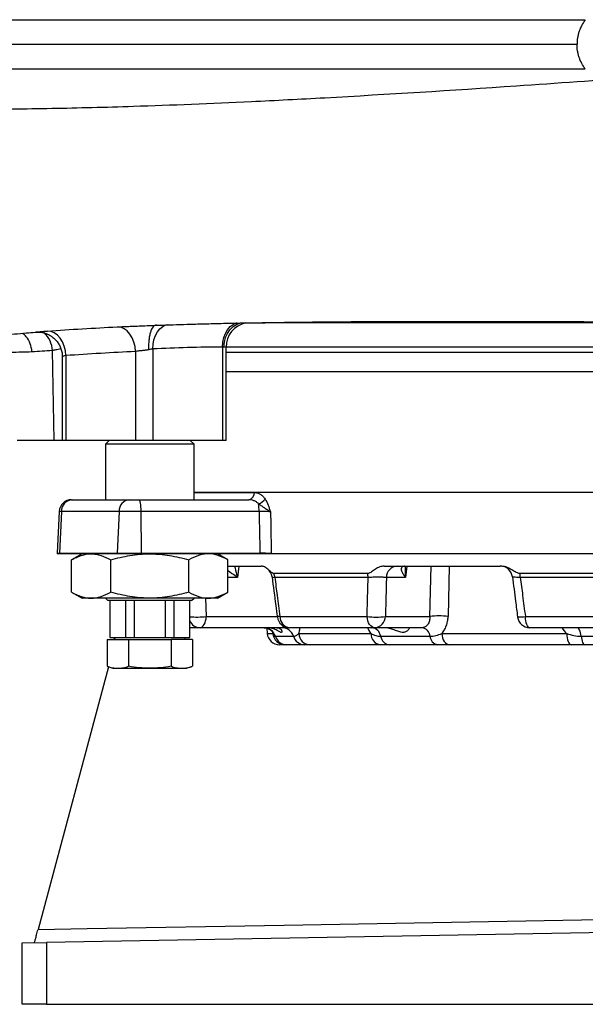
# Model space of a CAD drawing. Header units: millimetres. Extents: x 2572 to 4387, y 782 to 6178.
# Tile 2 of 17: x 3028 to 3488, y 782 to 1582. Entities that reach past the tile are written whole.
import ezdxf

# ---------------------------------------------------------------- set-up
doc = ezdxf.new("R2010")
doc.units = ezdxf.units.MM
doc.header["$LTSCALE"] = 2

msp = doc.modelspace()

# ---------------------------------------------------------------- linework, layer by layer
at = {"color": 7, "linetype": 'Continuous', "lineweight": 25}
for p, q in [((3056.25, 1239.92), (3054.85, 1313.02)), ((3122.37, 1312.37), (3122.37, 1239.92)), ((3136.51, 1314.36), (3136.51, 1239.92)), ((3193.08, 1315.91), (3193.08, 1239.92)), ((3196.01, 1239.92), (3196.01, 1315.92)), ((3062.87, 1308.17), (3062.87, 1239.92)), ((3065.8, 1308.98), (3065.8, 1239.92)), ((3541.22, 1295.92), (3196.01, 1295.92)), ((3056.25, 1239.92), (3026.23, 1239.92)), ((3062.87, 1239.92), (3056.25, 1239.92)), ((3065.8, 1239.92), (3062.87, 1239.92)), ((3122.37, 1239.92), (3065.8, 1239.92)), ((3100.96, 1239.92), (3097.96, 1236.92)), ((3097.96, 1236.92), (3097.96, 1191.92)), ((3151.96, 1236.92), (3097.96, 1236.92)), ((3136.51, 1239.92), (3122.37, 1239.92)), ((3193.08, 1239.92), (3136.51, 1239.92)), ((3169.96, 1236.92), (3151.96, 1236.92)), ((3169.96, 1236.92), (3166.96, 1239.92)), ((3169.96, 1191.92), (3169.96, 1236.92)), ((3196.01, 1239.92), (3193.08, 1239.92)), ((3169.96, 1197.92), (3574.28, 1197.92)), ((3070.39, 1191.92), (3071.14, 1191.92)), ((3071.14, 1191.92), (3117.29, 1191.92)), ((3117.29, 1191.92), (3124.96, 1191.92)), ((3124.96, 1191.92), (3214.39, 1191.92)), ((3060.4, 1182.44), (3058.62, 1148.44)), ((3062.13, 1182.44), (3060.52, 1148.44)), ((3109.05, 1182.44), (3062.13, 1182.44)), ((3109.05, 1182.44), (3107.58, 1148.44)), ((3126.69, 1182.44), (3109.05, 1182.44)), ((3126.69, 1182.44), (3127, 1148.44)), ((3222.87, 1182.44), (3126.69, 1182.44)), ((3060.51, 1147.92), (3058.6, 1147.92)), ((3107.57, 1147.92), (3060.51, 1147.92)), ((3060.52, 1148.44), (3107.58, 1148.44)), ((3078.96, 1147.92), (3070.45, 1143.01)), ((3127.01, 1147.92), (3107.57, 1147.92)), ((3107.58, 1148.44), (3127, 1148.44)), ((3127, 1148.44), (3223.58, 1148.44)), ((3223.58, 1147.92), (3127.01, 1147.92)), ((3197.47, 1143.01), (3188.96, 1147.92)), ((3232.77, 1148.1), (3505.54, 1148.1)), ((3505.54, 1147.92), (3232.77, 1147.92)), ((3070.45, 1116.83), (3070.45, 1143.01)), ((3102.21, 1116.83), (3102.21, 1143.01)), ((3165.72, 1116.83), (3165.72, 1143.01)), ((3197.47, 1116.83), (3197.47, 1143.01)), ((3197.47, 1137.92), (3224.64, 1137.92)), ((3324.47, 1137.92), (3419.21, 1137.92)), ((3340.96, 1137.9), (3341.21, 1137.91)), ((3311.01, 1131.93), (3234.99, 1131.93)), ((3311.5, 1128.79), (3235.62, 1128.79)), ((3341.9, 1128.79), (3326.34, 1128.79)), ((3538.74, 1131.93), (3434.9, 1131.93)), ((3538.86, 1128.79), (3435.2, 1128.79)), ((3070.45, 1116.83), (3078.96, 1111.92)), ((3188.96, 1111.92), (3197.47, 1116.83)), ((3086.33, 1111.92), (3078.96, 1111.92)), ((3133.96, 1111.92), (3086.33, 1111.92)), ((3097.96, 1111.92), (3099.96, 1109.92)), ((3150.96, 1109.92), (3099.96, 1109.92)), ((3101.46, 1109.92), (3101.46, 1079.92)), ((3101.73, 1079.92), (3101.73, 1109.92)), ((3114.23, 1109.92), (3114.23, 1079.92)), ((3121.46, 1079.92), (3121.46, 1109.92)), ((3181.59, 1111.92), (3133.96, 1111.92)), ((3146.46, 1109.92), (3146.46, 1079.92)), ((3167.96, 1109.92), (3150.96, 1109.92)), ((3153.69, 1079.92), (3153.69, 1109.92)), ((3166.19, 1109.92), (3166.19, 1079.92)), ((3166.46, 1079.92), (3166.46, 1109.92)), ((3167.96, 1109.92), (3169.96, 1111.92)), ((3188.96, 1111.92), (3181.59, 1111.92)), ((3239.85, 1097.05), (3310.67, 1097.05)), ((3325.56, 1097.05), (3361.74, 1097.05)), ((3439.28, 1097.05), (3536.02, 1097.05)), ((3174.89, 1087.92), (3166.46, 1087.92)), ((3241.76, 1087.92), (3174.89, 1087.92)), ((3229.1, 1087.57), (3229.48, 1083.21)), ((3236.08, 1081), (3250.74, 1081)), ((3316.93, 1087.92), (3247.6, 1087.92)), ((3255.11, 1083.21), (3313.74, 1083.21)), ((3355.54, 1087.92), (3316.93, 1087.92)), ((3321.68, 1081), (3361.75, 1081)), ((3371.37, 1083.21), (3472.92, 1083.21)), ((3537.57, 1087.92), (3442.86, 1087.92)), ((3484.61, 1081), (3539.34, 1081)), ((3099.32, 1078.32), (3099.32, 1056.61)), ((3099.32, 1078.32), (3116.64, 1078.32)), ((3101.46, 1079.92), (3101.73, 1079.92)), ((3101.73, 1079.92), (3114.23, 1079.92)), ((3105.77, 1079.92), (3104.85, 1078.32)), ((3114.23, 1079.92), (3121.46, 1079.92)), ((3116.64, 1078.32), (3116.64, 1056.61)), ((3116.64, 1078.32), (3151.28, 1078.32)), ((3121.46, 1079.92), (3146.46, 1079.92)), ((3146.46, 1079.92), (3153.69, 1079.92)), ((3151.28, 1078.32), (3151.28, 1056.61)), ((3168.6, 1078.32), (3151.28, 1078.32)), ((3153.69, 1079.92), (3166.19, 1079.92)), ((3163.08, 1078.32), (3162.15, 1079.92)), ((3166.19, 1079.92), (3166.46, 1079.92)), ((3168.6, 1078.32), (3168.6, 1056.61)), ((3243.86, 1074.08), (3239.44, 1074.08)), ((3259.73, 1074.08), (3245.43, 1074.08)), ((3321.5, 1074.08), (3264.4, 1074.08)), ((3367.95, 1074.08), (3328.89, 1074.08)), ((3476.52, 1074.08), (3377.62, 1074.08)), ((3541.11, 1074.08), (3487.75, 1074.08)), ((3100.38, 1056.23), (3043.18, 842.76)), ((3099.32, 1056.61), (3103.96, 1054.92)), ((3163.96, 1054.92), (3168.6, 1056.61)), ((3103.96, 1054.92), (3107.98, 1054.92)), ((3107.98, 1054.92), (3133.96, 1054.92)), ((3133.96, 1054.92), (3159.94, 1054.92)), ((3159.94, 1054.92), (3163.96, 1054.92)), ((3042.99, 842.05), (3043.18, 842.76)), ((3610.28, 842.05), (3049.93, 832.26)), ((3030.28, 831.92), (3049.93, 832.26)), ((3049.93, 832.26), (3049.93, 781.92)), ((3030.28, 781.92), (3030.28, 831.92)), ((3049.93, 781.92), (3030.28, 781.92)), ((3049.93, 781.92), (3610.28, 781.92))]:
    msp.add_line(p, q, dxfattribs=at)
at = {"color": 8, "linetype": 'Continuous', "lineweight": 25}
for p, q in [((3196.01, 1315.92), (3194.33, 1315.92)), ((3538.91, 1315.92), (3196.01, 1315.92)), ((3196.01, 1311.92), (3539.11, 1311.92)), ((3169.96, 1197.82), (3219.03, 1197.82)), ((3062.13, 1182.44), (3060.4, 1182.44)), ((3058.62, 1148.44), (3060.52, 1148.44)), ((3206.42, 1137.92), (3205.4, 1128.79)), ((3342.95, 1137.92), (3341.9, 1128.79)), ((3361.74, 1097.05), (3362.8, 1137.92)), ((3377.44, 1137.92), (3376.46, 1097.05)), ((3205.4, 1128.79), (3197.47, 1128.79)), ((3179.21, 1111.92), (3179.87, 1097.05)), ((3179.87, 1097.05), (3237.64, 1097.05)), ((3229.48, 1083.21), (3234.02, 1083.21))]:
    msp.add_line(p, q, dxfattribs=at)
at = {"color": 7, "linetype": 'Continuous', "lineweight": 25, "flags": 128}
for points in [[(3065.8, 1308.98), (3065.39, 1312.9), (3064.44, 1316.67), (3063, 1320.15), (3061.11, 1323.18), (3058.86, 1325.66), (3056.32, 1327.5), (3053.6, 1328.61), (3050.81, 1328.95)], [(3122.37, 1312.37), (3122, 1316.28), (3121.1, 1320.04), (3119.69, 1323.5), (3117.85, 1326.53), (3115.64, 1329.02), (3113.14, 1330.86), (3110.45, 1331.99), (3107.67, 1332.36)], [(3124.96, 1191.92), (3125.29, 1191.74), (3125.6, 1191.21), (3125.9, 1190.34), (3126.16, 1189.18), (3126.37, 1187.75), (3126.54, 1186.11), (3126.65, 1184.32), (3126.69, 1182.44)], [(3232.08, 1182.1), (3232.29, 1171.95), (3232.77, 1148.1)], [(3174.89, 1087.92), (3175.81, 1088.09), (3176.7, 1088.6), (3177.53, 1089.43), (3178.27, 1090.55), (3178.89, 1091.92), (3179.38, 1093.5), (3179.71, 1095.23), (3179.87, 1097.05)], [(3316.93, 1087.92), (3315.77, 1088.09), (3314.65, 1088.6), (3313.61, 1089.43), (3312.68, 1090.55), (3311.9, 1091.92), (3311.29, 1093.5), (3310.87, 1095.23), (3310.67, 1097.05)], [(3442.86, 1087.92), (3442.2, 1088.09), (3441.56, 1088.6), (3440.96, 1089.43), (3440.43, 1090.55), (3439.99, 1091.92), (3439.64, 1093.5), (3439.4, 1095.23), (3439.28, 1097.05)], [(3371.37, 1083.21), (3371.58, 1081.39), (3371.99, 1079.66), (3372.6, 1078.08), (3373.38, 1076.71), (3374.31, 1075.59), (3375.34, 1074.76), (3376.46, 1074.25), (3377.62, 1074.08)], [(3472.92, 1083.21), (3473.04, 1081.39), (3473.28, 1079.66), (3473.63, 1078.08), (3474.08, 1076.71), (3474.61, 1075.59), (3475.21, 1074.76), (3475.85, 1074.25), (3476.52, 1074.08)], [(3484.61, 1081), (3484.41, 1082.45), (3484.14, 1083.79), (3483.8, 1084.99), (3483.41, 1086.01), (3482.97, 1086.83), (3482.49, 1087.43), (3481.99, 1087.8), (3481.47, 1087.92)], [(3484.61, 1081), (3484.81, 1079.55), (3485.08, 1078.21), (3485.41, 1077.02), (3485.81, 1076), (3486.25, 1075.17), (3486.73, 1074.57), (3487.23, 1074.21), (3487.75, 1074.08)], [(3043.18, 842.76), (3083.17, 843.47), (3243.14, 846.28), (3409.37, 849.2), (3575.59, 852.12)]]:
    msp.add_lwpolyline(points, dxfattribs=at)
at = {"color": 8, "linetype": 'Continuous', "lineweight": 25, "flags": 128}
for points in [[(3136.51, 1314.36), (3136.67, 1318.21), (3137.36, 1321.93), (3138.55, 1325.35), (3140.19, 1328.37), (3142.23, 1330.86), (3144.58, 1332.72), (3147.16, 1333.9), (3148.11, 1334.14)], [(3193.08, 1315.91), (3193.35, 1319.82), (3194.15, 1323.57), (3195.45, 1327.03), (3197.2, 1330.06), (3199.34, 1332.54), (3201.78, 1334.39), (3204.44, 1335.53), (3205, 1335.67)], [(3194.33, 1315.92), (3194.65, 1319.82), (3195.6, 1323.57), (3197.14, 1327.03), (3199.2, 1330.06), (3201.73, 1332.55), (3204.6, 1334.4), (3207.72, 1335.54), (3208.59, 1335.72)]]:
    msp.add_lwpolyline(points, dxfattribs=at)
at = {"color": 7, "linetype": 'Continuous', "lineweight": 25}
for centre, radius, start, end in [((3216.01, 1315.92), 20, 101.21183, 180), ((3213.63, 1197.29), 5.42, 278.10145, 5.55273), ((3219.44, 1198.23), 10.12, 287.21104, 325.12586), ((3070.39, 1181.92), 10, 90, 177), ((3071.62, 1182.45), 9.49, 92.90092, 180.00282), ((3118.19, 1182.82), 9.15, 95.65395, 182.35248), ((3178.54, 1182.36), 44.32, 0.10815, 8.04547), ((3068.6, 1147.92), 10, 177, 180), ((3071.59, 1147.92), 11.08, 177.2936, 180.00014), ((3119.69, 1147.92), 12.12, 177.52512, 180.00021), ((3069.49, 1147.92), 57.52, 359.99986, 0.5212), ((3166.06, 1147.92), 57.52, 359.99986, 0.5212), ((3246.2, 1147.92), 13.44, 179.25584, 180.00001), ((3335.61, 1128.68), 9.27, 93.94703, 179.28638), ((3418.9, 1127.92), 10, 6.89799, 89.98836), ((3223.46, 1127.92), 10, 7.38773, 50.91123), ((3223.34, 1127.97), 12.3, 3.81377, 18.73137), ((3296.44, 1128), 15.08, 2.99472, 15.0683), ((3410.15, 1128.04), 25.06, 1.72193, 8.92085), ((3247.6, 1097.92), 10, 187.54237, 270), ((3248.72, 1096.73), 8.88, 177.90389, 262.7254), ((3318.11, 1154.18), 57.61, 262.57419, 277.42581), ((3316.29, 1097.17), 9.27, 273.94703, 359.28638), ((3369.1, 1039.14), 58.38, 82.75506, 97.24494), ((3442.86, 1097.92), 10, 187.23531, 270), ((3226.68, 1078.08), 9.84, 17.28636, 89.69138), ((3239.44, 1084.08), 10, 185, 270), ((3243.91, 1084.01), 9.93, 184.62084, 269.69406), ((3245.48, 1083.93), 9.84, 197.28636, 269.69138), ((3241.59, 1078.41), 9.51, 15.81773, 88.95674), ((3259.9, 1083.6), 9.51, 195.81773, 268.95674), ((3264.71, 1083.69), 9.61, 182.85099, 268.16252), ((3322.62, 1082.89), 8.88, 177.94154, 262.77511), ((3313.63, 1079.83), 8.14, 8.30162, 84.0469), ((3329.73, 1082.18), 8.14, 188.30162, 264.0469), ((3354.22, 1080.49), 7.55, 3.88292, 79.91426), ((3369.28, 1081.51), 7.55, 183.88292, 259.91426)]:
    msp.add_arc(centre, radius, start, end, dxfattribs=at)
at = {"color": 8, "linetype": 'Continuous', "lineweight": 25}
for centre, radius, start, end in [((3033.79, 1312.18), 21.08, 2.27063, 47.2791), ((3172.4, 1154.88), 58.31, 264.15152, 277.35958), ((3240.46, 1088.52), 8.55, 94.06406, 108.9336), ((3434.4, 1124.88), 28.26, 267.03162, 279.94749), ((3175.11, 1097.32), 9.41, 203.13489, 268.66403)]:
    msp.add_arc(centre, radius, start, end, dxfattribs=at)
at = {"color": 7, "linetype": 'Continuous', "lineweight": 25}
msp.add_ellipse((3636.27, 3319.25), major_axis=(-83.44, 9147.48), ratio=0.048661, start_param=1.806126, end_param=1.80995, dxfattribs=at)
for points, knots in [([(2739.17, 1581.92), (2744.96, 1581.92), (2750.84, 1581.92), (2763, 1581.92), (2769.21, 1581.92), (2788.28, 1581.92), (2801.55, 1581.92), (2842.99, 1581.92), (2872.73, 1581.92), (2936, 1581.92), (2969.53, 1581.92), (3040, 1581.92), (3076.96, 1581.92), (3153.61, 1581.92), (3193.28, 1581.92), (3274.42, 1581.92), (3315.88, 1581.92), (3399.62, 1581.92), (3441.88, 1581.92), (3485.43, 1581.92), (3486.73, 1581.92), (3488.03, 1581.92)], [0, 0, 0, 0, 0.03125, 0.03125, 0.0625, 0.0625, 0.125, 0.125, 0.25, 0.25, 0.375, 0.375, 0.5, 0.5, 0.625, 0.625, 0.75, 0.75, 0.875, 0.875, 0.8788333, 0.8788333, 0.8788333, 0.8788333]), ([(3488.03, 1581.92), (3486.93, 1580.48), (3485.97, 1578.98), (3484.3, 1575.84), (3483.6, 1574.21), (3482.73, 1571.66), (3482.48, 1570.79), (3482.04, 1569.05), (3481.86, 1568.17), (3481.42, 1565.51), (3481.28, 1563.73), (3481.28, 1561.92)], [0, 0, 0, 0, 0.25, 0.25, 0.5, 0.5, 0.625, 0.625, 0.75, 0.75, 1, 1, 1, 1]), ([(2738.29, 1561.92), (2744.08, 1561.92), (2749.97, 1561.92), (2762.14, 1561.92), (2768.36, 1561.92), (2787.45, 1561.92), (2800.74, 1561.92), (2842.22, 1561.92), (2872, 1561.92), (2935.34, 1561.92), (2968.91, 1561.92), (3039.46, 1561.92), (3076.46, 1561.92), (3153.2, 1561.92), (3192.92, 1561.92), (3274.14, 1561.92), (3315.65, 1561.92), (3398.55, 1561.92), (3439.91, 1561.92), (3481.28, 1561.92)], [0, 0, 0, 0, 0.03125, 0.03125, 0.0625, 0.0625, 0.125, 0.125, 0.25, 0.25, 0.375, 0.375, 0.5, 0.5, 0.625, 0.625, 0.75, 0.75, 0.8722161, 0.8722161, 0.8722161, 0.8722161]), ([(3488.03, 1541.92), (3486.93, 1543.36), (3485.97, 1544.87), (3484.3, 1548), (3483.6, 1549.64), (3482.73, 1552.18), (3482.48, 1553.05), (3482.04, 1554.8), (3481.86, 1555.68), (3481.42, 1558.33), (3481.28, 1560.11), (3481.28, 1561.92)], [0, 0, 0, 0, 0.25, 0.25, 0.5, 0.5, 0.625, 0.625, 0.75, 0.75, 1, 1, 1, 1]), ([(2739.17, 1541.92), (2744.96, 1541.92), (2750.85, 1541.92), (2763, 1541.92), (2769.21, 1541.92), (2788.28, 1541.92), (2801.55, 1541.92), (2842.99, 1541.92), (2872.73, 1541.92), (2936, 1541.92), (2969.53, 1541.92), (3040, 1541.92), (3076.96, 1541.92), (3153.61, 1541.92), (3193.28, 1541.92), (3274.42, 1541.92), (3315.88, 1541.92), (3399.62, 1541.92), (3441.88, 1541.92), (3485.43, 1541.92), (3486.73, 1541.92), (3488.03, 1541.92)], [0.0000021, 0.0000021, 0.0000021, 0.0000021, 0.03125, 0.03125, 0.0625, 0.0625, 0.125, 0.125, 0.25, 0.25, 0.375, 0.375, 0.5, 0.5, 0.625, 0.625, 0.75, 0.75, 0.875, 0.875, 0.8788333, 0.8788333, 0.8788333, 0.8788333]), ([(2747.85, 1511.92), (2750.83, 1511.84), (2756.79, 1511.69), (2771.71, 1511.3), (2799.27, 1510.64), (2868.95, 1509.23), (2956.34, 1508.53), (3053.75, 1509.78), (3128.54, 1511.65), (3203.1, 1514.7), (3306.68, 1520.05), (3412.09, 1526.72), (3510.13, 1533.65), (3562.87, 1537.48), (3587.13, 1539.26), (3601.28, 1540.29), (3608.03, 1540.79), (3610.28, 1540.95)], [0, 0, 0, 0, 0.015407, 0.030813, 0.075293, 0.149427, 0.347117, 0.422333, 0.497549, 0.601219, 0.663422, 0.821574, 0.920419, 0.957486, 0.979726, 0.993242, 1, 1, 1, 1]), ([(3200.61, 1335.34), (3206.42, 1335.46), (3221.43, 1335.76), (3247.27, 1336.13), (3277.87, 1336.45), (3309.76, 1336.66), (3343.84, 1336.79), (3380.06, 1336.84), (3418.29, 1336.8), (3457.22, 1336.7), (3496.66, 1336.54), (3523.09, 1336.41), (3536.35, 1336.34)], [0, 0, 0, 0, 0.060198, 0.155751, 0.251988, 0.349041, 0.446988, 0.555769, 0.665593, 0.776342, 0.88785, 1, 1, 1, 1]), ([(2974.46, 1321.38), (2977.12, 1321.7), (2982.13, 1322.3), (2989.5, 1323.13), (2996.1, 1323.84), (3001.91, 1324.45), (3006.87, 1324.95), (3011, 1325.36), (3019.58, 1326.18), (3029.38, 1327.05), (3038.71, 1327.83), (3041.48, 1328.05), (3041.78, 1328.07)], [0, 0, 0, 0, 0.134786, 0.254327, 0.358662, 0.448014, 0.522598, 0.582601, 0.630823, 0.89459, 0.988568, 1, 1, 1, 1]), ([(3041.76, 1328.07), (3041.78, 1328.07), (3041.84, 1328.08), (3042.2, 1328.1), (3042.98, 1328.12), (3044.2, 1328.09), (3045.83, 1327.92), (3047.93, 1327.52), (3050.38, 1326.73), (3052.95, 1325.48), (3055.43, 1323.79), (3057.71, 1321.66), (3059.7, 1319.1), (3061.29, 1316.18), (3062.38, 1312.89), (3062.9, 1310.17), (3062.83, 1308.55), (3062.81, 1308.17)], [0, 0, 0, 0, 0.015801, 0.052351, 0.08426, 0.122477, 0.171013, 0.230325, 0.3103, 0.394715, 0.47956, 0.570725, 0.665192, 0.761551, 0.858935, 0.966842, 1, 1, 1, 1]), ([(3050.81, 1328.95), (3060.23, 1329.61), (3069.68, 1330.22), (3088.63, 1331.36), (3098.14, 1331.88), (3107.67, 1332.36)], [0, 0, 0, 0, 0.5, 0.5, 1, 1, 1, 1]), ([(3107.67, 1332.36), (3108.91, 1332.42), (3111.43, 1332.54), (3115.78, 1332.72), (3120.46, 1332.89), (3124.62, 1333.04), (3127.22, 1333.14), (3128.14, 1333.18)], [0, 0, 0, 0, 0.2186645, 0.442683, 0.6588253, 0.8804511, 1, 1, 1, 1]), ([(3128.14, 1333.17), (3130.58, 1333.27), (3135.62, 1333.48), (3143.84, 1333.78), (3153.43, 1334.12), (3164.81, 1334.48), (3178.37, 1334.86), (3194.52, 1335.24), (3206.42, 1335.47), (3212.69, 1335.58)], [0, 0, 0, 0, 0.094699, 0.194851, 0.31543, 0.456945, 0.618377, 0.79904, 1, 1, 1, 1]), ([(3139.39, 1333.77), (3138.9, 1333.77), (3138.43, 1333.64), (3137.75, 1333.25), (3137.52, 1333.1), (3137.08, 1332.71), (3136.86, 1332.49), (3136.24, 1331.74), (3135.85, 1331.12), (3135.13, 1329.68), (3134.8, 1328.83), (3134.22, 1326.99), (3133.97, 1325.99), (3133.66, 1324.36), (3133.56, 1323.79), (3133.4, 1322.64), (3133.26, 1321.46), (3133.17, 1320.24), (3133.09, 1318.99), (3133.07, 1318.36), (3133.05, 1317.07), (3133.05, 1316.42), (3133.06, 1315.44), (3133.07, 1315.12), (3133.1, 1314.46), (3133.11, 1314.13), (3133.13, 1313.81)], [0, 0, 0, 0, 0.125, 0.125, 0.1875, 0.1875, 0.25, 0.25, 0.375, 0.375, 0.5, 0.5, 0.625, 0.625, 0.6875, 0.6875, 0.75, 0.8125, 0.8125, 0.875, 0.875, 0.9375, 0.9375, 0.96875, 0.96875, 1, 1, 1, 1]), ([(3200.36, 1335.35), (3207.83, 1335.48), (3218.7, 1335.67), (3231.59, 1335.78), (3239.56, 1335.83), (3253.88, 1335.91), (3265.83, 1335.91), (3275, 1335.92)], [0, 0, 0, 0, 0.2556339, 0.3715472, 0.445122, 0.574212, 1, 1, 1, 1]), ([(3275.14, 1335.92), (3280.27, 1335.92), (3294.67, 1335.92), (3319.63, 1335.92), (3349.78, 1335.92), (3382.82, 1335.92), (3418.68, 1335.92), (3457.31, 1335.92), (3496.55, 1335.92), (3523.02, 1335.92), (3536.27, 1335.92)], [0, 0, 0, 0, 0.065979, 0.185142, 0.304957, 0.425443, 0.568242, 0.711764, 0.855767, 1, 1, 1, 1]), ([(3038.21, 1311.96), (3038.2, 1312.04), (3038.06, 1314.34), (3037.05, 1318.81), (3034.28, 1324.11), (3031.58, 1326.26), (3030.5, 1327.12)], [0, 0, 0, 0, 0.01327, 0.381104, 0.751864, 1, 1, 1, 1]), ([(3054.85, 1313.02), (3052.08, 1312.88), (3049.3, 1312.72), (3043.75, 1312.37), (3040.98, 1312.17), (3038.21, 1311.96)], [0, 0, 0, 0, 0.5, 0.5, 1, 1, 1, 1]), ([(3122.37, 1312.37), (3112.94, 1311.89), (3103.51, 1311.38), (3084.66, 1310.24), (3075.23, 1309.63), (3065.8, 1308.98)], [0, 0, 0, 0, 0.5, 0.5, 1, 1, 1, 1]), ([(3133.13, 1313.81), (3132.23, 1313.61), (3131.28, 1313.46), (3129.84, 1313.26), (3129.36, 1313.2), (3128.39, 1313.09), (3127.9, 1313.03), (3126.95, 1312.93), (3126.48, 1312.88), (3125.57, 1312.78), (3125.12, 1312.73), (3123.84, 1312.58), (3123.06, 1312.48), (3122.37, 1312.37)], [0, 0, 0, 0, 0.25, 0.25, 0.375, 0.375, 0.5, 0.5, 0.625, 0.625, 0.75, 0.75, 1, 1, 1, 1]), ([(3136.51, 1314.36), (3136.03, 1314.28), (3135.5, 1314.19), (3134.37, 1314.01), (3133.76, 1313.91), (3133.13, 1313.81)], [0, 0, 0, 0, 0.5, 0.5, 1, 1, 1, 1]), ([(3219.03, 1197.82), (3219.43, 1197.82), (3219.83, 1197.79), (3220.62, 1197.67), (3221.02, 1197.59), (3222.2, 1197.24), (3222.96, 1196.91), (3224.09, 1196.23), (3224.46, 1195.97), (3225.18, 1195.41), (3225.52, 1195.1), (3226.54, 1194.1), (3227.16, 1193.33), (3227.74, 1192.45)], [0, 0, 0, 0, 0.125, 0.125, 0.25, 0.25, 0.5, 0.5, 0.625, 0.625, 0.75, 0.75, 1, 1, 1, 1]), ([(3227.74, 1192.45), (3228.7, 1190.98), (3229.49, 1189.33), (3230.54, 1186.7), (3230.87, 1185.79), (3231.33, 1184.41), (3231.49, 1183.95), (3231.79, 1183.03), (3231.93, 1182.56), (3232.08, 1182.1)], [0, 0, 0, 0, 0.5, 0.5, 0.75, 0.75, 0.875, 0.875, 1, 1, 1, 1]), ([(3222.43, 1188.56), (3221.87, 1189.15), (3221.27, 1189.64), (3220, 1190.48), (3219.32, 1190.83), (3217.95, 1191.38), (3217.25, 1191.58), (3215.83, 1191.85), (3215.11, 1191.92), (3214.39, 1191.92)], [0, 0, 0, 0, 0.25, 0.25, 0.5, 0.5, 0.75, 0.75, 1, 1, 1, 1]), ([(3222.43, 1188.56), (3223.26, 1187.98), (3224.11, 1187.38), (3225.81, 1186.22), (3226.66, 1185.67), (3228.35, 1184.59), (3229.18, 1184.08), (3230.33, 1183.33), (3230.7, 1183.08), (3231.42, 1182.59), (3231.76, 1182.34), (3232.08, 1182.1)], [0, 0, 0, 0, 0.25, 0.25, 0.5, 0.5, 0.75, 0.75, 0.875, 0.875, 1, 1, 1, 1]), ([(3232.08, 1182.1), (3231.51, 1182.14), (3230.87, 1182.18), (3229.82, 1182.24), (3229.44, 1182.25), (3228.68, 1182.29), (3227.9, 1182.32), (3227.09, 1182.35), (3226.25, 1182.38), (3225.83, 1182.39), (3224.56, 1182.42), (3223.71, 1182.43), (3222.87, 1182.44)], [0, 0, 0, 0, 0.25, 0.25, 0.375, 0.375, 0.5, 0.625, 0.625, 0.75, 0.75, 1, 1, 1, 1]), ([(3070.45, 1143.01), (3071.75, 1143.76), (3073.05, 1144.44), (3075.69, 1145.65), (3077.01, 1146.18), (3080.98, 1147.46), (3083.64, 1147.92), (3086.33, 1147.92)], [0, 0, 0, 0, 0.25, 0.25, 0.5, 0.5, 1, 1, 1, 1]), ([(3086.33, 1147.92), (3087, 1147.92), (3087.68, 1147.89), (3089.02, 1147.78), (3089.7, 1147.69), (3091.73, 1147.35), (3093.06, 1147.02), (3097.04, 1145.73), (3099.64, 1144.49), (3102.21, 1143.01)], [0, 0, 0, 0, 0.125, 0.125, 0.25, 0.25, 0.5, 0.5, 1, 1, 1, 1]), ([(3102.21, 1143.01), (3107.4, 1144.51), (3112.63, 1145.74), (3123.21, 1147.45), (3128.55, 1147.92), (3133.96, 1147.92)], [0, 0, 0, 0, 0.5, 0.5, 1, 1, 1, 1]), ([(3133.96, 1147.92), (3135.31, 1147.92), (3136.66, 1147.89), (3139.36, 1147.78), (3140.7, 1147.69), (3144.72, 1147.36), (3147.38, 1147.02), (3155.31, 1145.74), (3160.53, 1144.5), (3165.72, 1143.01)], [0, 0, 0, 0, 0.125, 0.125, 0.25, 0.25, 0.5, 0.5, 1, 1, 1, 1]), ([(3181.59, 1147.92), (3180.92, 1147.92), (3180.24, 1147.89), (3178.89, 1147.78), (3178.22, 1147.69), (3176.21, 1147.36), (3174.88, 1147.02), (3170.92, 1145.74), (3168.31, 1144.5), (3165.72, 1143.01)], [0, 0, 0, 0, 0.125, 0.125, 0.25, 0.25, 0.5, 0.5, 1, 1, 1, 1]), ([(3197.47, 1143.01), (3194.87, 1144.51), (3192.26, 1145.74), (3186.97, 1147.45), (3184.3, 1147.92), (3181.59, 1147.92)], [0, 0, 0, 0, 0.5, 0.5, 1, 1, 1, 1]), ([(3232.77, 1148.1), (3232.2, 1148.14), (3231.56, 1148.18), (3230.14, 1148.26), (3229.39, 1148.29), (3228.19, 1148.34), (3227.78, 1148.35), (3226.95, 1148.38), (3226.53, 1148.39), (3225.69, 1148.41), (3225.27, 1148.42), (3224.43, 1148.43), (3224, 1148.44), (3223.58, 1148.44)], [0, 0, 0, 0, 0.25, 0.25, 0.5, 0.5, 0.625, 0.625, 0.75, 0.75, 0.875, 0.875, 1, 1, 1, 1]), ([(3232.77, 1147.92), (3232.2, 1147.92), (3231.56, 1147.92), (3230.5, 1147.92), (3230.13, 1147.92), (3229.37, 1147.92), (3228.59, 1147.92), (3227.78, 1147.92), (3226.95, 1147.92), (3226.53, 1147.92), (3225.26, 1147.92), (3224.42, 1147.92), (3223.58, 1147.92)], [0, 0, 0, 0, 0.25, 0.25, 0.375, 0.375, 0.5, 0.625, 0.625, 0.75, 0.75, 1, 1, 1, 1]), ([(3234.99, 1131.93), (3234.51, 1131.93), (3234.06, 1132.11), (3233.18, 1132.66), (3232.77, 1133.01), (3231.94, 1133.74), (3231.54, 1134.12), (3230.72, 1134.87), (3230.32, 1135.23), (3229.49, 1135.91), (3229.07, 1136.23), (3228.21, 1136.8), (3227.77, 1137.06), (3226.45, 1137.68), (3225.55, 1137.92), (3224.64, 1137.92)], [0, 0, 0, 0, 0.125, 0.125, 0.25, 0.25, 0.375, 0.375, 0.5, 0.5, 0.625, 0.625, 0.75, 0.75, 1, 1, 1, 1]), ([(3324.47, 1137.92), (3323.24, 1137.92), (3322.04, 1137.68), (3320.29, 1137.06), (3319.72, 1136.8), (3318.6, 1136.24), (3318.05, 1135.92), (3316.98, 1135.24), (3316.45, 1134.88), (3315.4, 1134.13), (3314.88, 1133.75), (3313.83, 1133.02), (3313.3, 1132.67), (3312.18, 1132.11), (3311.61, 1131.93), (3311.01, 1131.93)], [0, 0, 0, 0, 0.25, 0.25, 0.375, 0.375, 0.5, 0.5, 0.625, 0.625, 0.75, 0.75, 0.875, 0.875, 1, 1, 1, 1]), ([(3341.07, 1137.92), (3340.69, 1137.9), (3340.37, 1137.85), (3339.82, 1137.7), (3339.58, 1137.59), (3339, 1137.22), (3338.76, 1136.91), (3338.54, 1136.4), (3338.49, 1136.22), (3338.42, 1135.84), (3338.41, 1135.65), (3338.43, 1135.06), (3338.5, 1134.65), (3338.74, 1133.81), (3338.91, 1133.37), (3339.32, 1132.49), (3339.56, 1132.04), (3340.12, 1131.13), (3340.43, 1130.67), (3341.12, 1129.74), (3341.5, 1129.26), (3341.9, 1128.79)], [0, 0, 0, 0, 0.0625, 0.0625, 0.125, 0.125, 0.25, 0.25, 0.3125, 0.3125, 0.375, 0.375, 0.5, 0.5, 0.625, 0.625, 0.75, 0.75, 0.875, 0.875, 1, 1, 1, 1]), ([(3434.9, 1131.93), (3434.19, 1131.93), (3433.51, 1132.11), (3432.2, 1132.66), (3431.57, 1133.01), (3430.33, 1133.74), (3429.72, 1134.12), (3428.49, 1134.87), (3427.88, 1135.23), (3426.62, 1135.91), (3425.98, 1136.23), (3424.68, 1136.8), (3424.01, 1137.06), (3421.99, 1137.68), (3420.62, 1137.92), (3419.21, 1137.92)], [0, 0, 0, 0, 0.125, 0.125, 0.25, 0.25, 0.375, 0.375, 0.5, 0.5, 0.625, 0.625, 0.75, 0.75, 1, 1, 1, 1]), ([(3233.41, 1129.22), (3234.41, 1121.48), (3235.82, 1110.6), (3237.28, 1099.74), (3237.7, 1096.61)], [0, 0, 0, 0, 0.712267, 1, 1, 1, 1]), ([(3235.62, 1128.79), (3236.27, 1123.88), (3236.93, 1118.96), (3237.58, 1114.05), (3238.34, 1108.38), (3239.09, 1102.72), (3239.85, 1097.05)], [0, 0, 0, 0, 0.00744117, 0.00744117, 0.00744117, 0.01601777, 0.01601777, 0.01601777, 0.01601777]), ([(3310.67, 1097.05), (3310.81, 1102.72), (3310.96, 1108.38), (3311.11, 1114.05), (3311.24, 1118.96), (3311.37, 1123.88), (3311.5, 1128.79)], [0, 0, 0, 0, 0.0085766, 0.0085766, 0.0085766, 0.01601777, 0.01601777, 0.01601777, 0.01601777]), ([(3311.5, 1128.79), (3312.07, 1128.86), (3312.66, 1128.93), (3313.94, 1129.04), (3314.62, 1129.09), (3316.01, 1129.17), (3316.72, 1129.2), (3317.8, 1129.23), (3318.16, 1129.24), (3318.88, 1129.25), (3319.59, 1129.25), (3320.28, 1129.25), (3320.97, 1129.24), (3321.31, 1129.23), (3322.3, 1129.2), (3322.93, 1129.17), (3323.8, 1129.11), (3324.08, 1129.09), (3324.61, 1129.04), (3324.86, 1129.01), (3325.57, 1128.93), (3325.99, 1128.86), (3326.34, 1128.79)], [0, 0, 0, 0, 0.125, 0.125, 0.25, 0.25, 0.375, 0.375, 0.4375, 0.4375, 0.5, 0.5625, 0.5625, 0.625, 0.625, 0.75, 0.75, 0.8125, 0.8125, 0.875, 0.875, 1, 1, 1, 1]), ([(3326.34, 1128.79), (3326.22, 1123.88), (3326.1, 1118.96), (3325.98, 1114.05), (3325.84, 1108.38), (3325.7, 1102.72), (3325.56, 1097.05)], [0, 0, 0, 0, 0.00743955, 0.00743955, 0.00743955, 0.01601425, 0.01601425, 0.01601425, 0.01601425]), ([(3428.84, 1129.14), (3429.66, 1122.61), (3431.01, 1111.78), (3432.4, 1100.95), (3432.95, 1096.66)], [0, 0, 0, 0, 0.603677, 1, 1, 1, 1]), ([(3435.2, 1128.79), (3435.83, 1123.88), (3436.46, 1118.96), (3437.09, 1114.05), (3437.82, 1108.38), (3438.55, 1102.72), (3439.28, 1097.05)], [0, 0, 0, 0, 0.00744117, 0.00744117, 0.00744117, 0.01601777, 0.01601777, 0.01601777, 0.01601777]), ([(3070.45, 1116.83), (3071.75, 1116.09), (3073.05, 1115.4), (3075.69, 1114.19), (3077.01, 1113.66), (3080.98, 1112.38), (3083.64, 1111.92), (3086.33, 1111.92)], [0, 0, 0, 0, 0.25, 0.25, 0.5, 0.5, 1, 1, 1, 1]), ([(3086.33, 1111.92), (3087, 1111.92), (3087.68, 1111.95), (3089.02, 1112.06), (3089.7, 1112.15), (3091.73, 1112.49), (3093.06, 1112.83), (3097.04, 1114.12), (3099.64, 1115.35), (3102.21, 1116.83)], [0, 0, 0, 0, 0.125, 0.125, 0.25, 0.25, 0.5, 0.5, 1, 1, 1, 1]), ([(3133.96, 1111.92), (3132.61, 1111.92), (3131.26, 1111.95), (3128.56, 1112.06), (3127.22, 1112.15), (3123.2, 1112.49), (3120.55, 1112.82), (3112.61, 1114.1), (3107.39, 1115.34), (3102.21, 1116.83)], [0, 0, 0, 0, 0.125, 0.125, 0.25, 0.25, 0.5, 0.5, 1, 1, 1, 1]), ([(3165.72, 1116.83), (3160.52, 1115.33), (3155.29, 1114.1), (3144.71, 1112.39), (3139.37, 1111.92), (3133.96, 1111.92)], [0, 0, 0, 0, 0.5, 0.5, 1, 1, 1, 1]), ([(3165.72, 1116.83), (3168.31, 1115.33), (3170.93, 1114.1), (3176.22, 1112.39), (3178.89, 1111.92), (3181.59, 1111.92)], [0, 0, 0, 0, 0.5, 0.5, 1, 1, 1, 1]), ([(3181.59, 1111.92), (3182.27, 1111.92), (3182.94, 1111.95), (3184.29, 1112.06), (3184.96, 1112.15), (3186.97, 1112.49), (3188.3, 1112.82), (3192.27, 1114.1), (3194.88, 1115.34), (3197.47, 1116.83)], [0, 0, 0, 0, 0.125, 0.125, 0.25, 0.25, 0.5, 0.5, 1, 1, 1, 1]), ([(3361.74, 1097.05), (3361.75, 1096.41), (3361.72, 1095.78), (3361.58, 1094.57), (3361.46, 1093.98), (3361.15, 1092.86), (3360.96, 1092.34), (3360.51, 1091.35), (3360.24, 1090.89), (3359.66, 1090.07), (3359.35, 1089.71), (3358.67, 1089.07), (3358.31, 1088.8), (3357.56, 1088.36), (3357.17, 1088.2), (3356.37, 1087.98), (3355.95, 1087.92), (3355.54, 1087.92)], [0, 0, 0, 0, 0.125, 0.125, 0.25, 0.25, 0.375, 0.375, 0.5, 0.5, 0.625, 0.625, 0.75, 0.75, 0.875, 0.875, 1, 1, 1, 1]), ([(3371.37, 1083.21), (3371.75, 1083.63), (3372.12, 1084.08), (3372.82, 1085.03), (3373.15, 1085.53), (3374.07, 1087.09), (3374.6, 1088.2), (3375.25, 1089.97), (3375.45, 1090.59), (3375.79, 1091.84), (3375.94, 1092.47), (3376.29, 1094.39), (3376.43, 1095.7), (3376.46, 1097.05)], [0, 0, 0, 0, 0.125, 0.125, 0.25, 0.25, 0.5, 0.5, 0.625, 0.625, 0.75, 0.75, 1, 1, 1, 1]), ([(3226.99, 1087.84), (3227.52, 1087.83), (3228.78, 1087.8), (3230.55, 1087.16), (3232.13, 1086.24), (3233.23, 1085.24), (3233.88, 1084.42), (3234.17, 1083.91), (3234.17, 1083.91), (3234.17, 1083.91)], [0, 0, 0, 0, 0.136177, 0.320127, 0.486685, 0.637517, 0.774848, 0.907651, 1, 1, 1, 1]), ([(3237.2, 1087.92), (3237.67, 1087.92), (3238.11, 1087.86), (3238.9, 1087.67), (3239.26, 1087.52), (3240.21, 1087.01), (3240.67, 1086.56), (3241.12, 1085.85), (3241.24, 1085.61), (3241.38, 1085.15), (3241.41, 1084.93), (3241.39, 1084.55), (3241.34, 1084.38), (3241.2, 1084.21), (3241.13, 1084.16), (3240.99, 1084.1), (3240.91, 1084.09), (3240.63, 1084.08), (3240.4, 1084.15), (3239.85, 1084.37), (3239.54, 1084.54), (3238.52, 1085.11), (3237.7, 1085.61), (3235.84, 1086.55), (3234.79, 1087), (3233.01, 1087.52), (3232.39, 1087.66), (3231.42, 1087.81), (3231.09, 1087.85), (3230.42, 1087.91), (3230.07, 1087.92), (3229.72, 1087.92)], [0, 0, 0, 0, 0.0625, 0.0625, 0.125, 0.125, 0.25, 0.25, 0.3125, 0.3125, 0.375, 0.375, 0.4375, 0.4375, 0.46875, 0.46875, 0.5, 0.5, 0.5625, 0.5625, 0.625, 0.625, 0.75, 0.75, 0.875, 0.875, 0.9375, 0.9375, 0.96875, 0.96875, 1, 1, 1, 1]), ([(3234.02, 1083.21), (3234.38, 1082.59), (3234.68, 1082.02), (3235.33, 1081.23), (3235.68, 1081), (3236.08, 1081)], [0, 0, 0, 0, 0.5, 0.5, 1, 1, 1, 1]), ([(3250.74, 1081), (3251.45, 1081), (3252.19, 1081.23), (3253.67, 1082.02), (3254.43, 1082.59), (3255.11, 1083.21)], [0, 0, 0, 0, 0.5, 0.5, 1, 1, 1, 1]), ([(3313.74, 1083.21), (3315.06, 1082.59), (3316.33, 1082.02), (3318.94, 1081.23), (3320.28, 1081), (3321.68, 1081)], [0, 0, 0, 0, 0.5, 0.5, 1, 1, 1, 1]), ([(3314.44, 1087.91), (3314.57, 1087.9), (3314.73, 1087.89), (3314.69, 1087.9), (3314.68, 1087.91)], [0, 0, 0, 0, 0.798959, 1, 1, 1, 1]), ([(3344.64, 1087.92), (3344.77, 1087.92), (3344.86, 1087.86), (3344.94, 1087.67), (3344.94, 1087.52), (3344.81, 1087.01), (3344.56, 1086.56), (3343.94, 1085.85), (3343.7, 1085.61), (3343.14, 1085.15), (3342.82, 1084.93), (3342.11, 1084.55), (3341.71, 1084.38), (3341.04, 1084.21), (3340.81, 1084.16), (3340.33, 1084.1), (3340.08, 1084.09), (3339.31, 1084.08), (3338.76, 1084.15), (3337.62, 1084.37), (3337.03, 1084.54), (3335.23, 1085.11), (3333.95, 1085.61), (3331.33, 1086.55), (3329.97, 1087), (3327.83, 1087.52), (3327.11, 1087.66), (3326.03, 1087.81), (3325.67, 1087.85), (3324.95, 1087.91), (3324.58, 1087.92), (3324.22, 1087.92)], [0, 0, 0, 0, 0.0625, 0.0625, 0.125, 0.125, 0.25, 0.25, 0.3125, 0.3125, 0.375, 0.375, 0.4375, 0.4375, 0.46875, 0.46875, 0.5, 0.5, 0.5625, 0.5625, 0.625, 0.625, 0.75, 0.75, 0.875, 0.875, 0.9375, 0.9375, 0.96875, 0.96875, 1, 1, 1, 1]), ([(3361.75, 1081), (3363.37, 1081), (3364.99, 1081.23), (3368.22, 1082.02), (3369.82, 1082.59), (3371.37, 1083.21)], [0, 0, 0, 0, 0.5, 0.5, 1, 1, 1, 1]), ([(3472.92, 1083.21), (3474.84, 1082.59), (3476.74, 1082.02), (3480.61, 1081.23), (3482.58, 1081), (3484.61, 1081)], [0, 0, 0, 0, 0.5, 0.5, 1, 1, 1, 1]), ([(3245.43, 1074.08), (3245.37, 1074.08), (3245.25, 1074.08), (3245.09, 1074.08), (3244.92, 1074.08), (3244.76, 1074.08), (3244.59, 1074.08), (3244.43, 1074.08), (3244.26, 1074.08), (3244.08, 1074.08), (3243.93, 1074.08), (3243.86, 1074.08)], [0, 0, 0, 0, 0.080784, 0.164092, 0.24995, 0.362633, 0.499952, 0.624962, 0.749967, 0.882805, 1, 1, 1, 1]), ([(3264.4, 1074.08), (3264.29, 1074.08), (3264.05, 1074.08), (3263.66, 1074.08), (3263.19, 1074.08), (3262.63, 1074.08), (3261.99, 1074.08), (3261.38, 1074.08), (3260.79, 1074.08), (3260.24, 1074.08), (3259.89, 1074.08), (3259.73, 1074.08)], [0, 0, 0, 0, 0.0764, 0.159746, 0.250053, 0.375065, 0.500081, 0.633541, 0.750073, 0.87789, 1, 1, 1, 1]), ([(3328.89, 1074.08), (3328.68, 1074.08), (3328.24, 1074.08), (3327.6, 1074.08), (3326.9, 1074.08), (3326.08, 1074.08), (3325.18, 1074.08), (3324.25, 1074.08), (3323.34, 1074.08), (3322.43, 1074.08), (3321.8, 1074.08), (3321.5, 1074.08)], [0, 0, 0, 0, 0.080784, 0.164092, 0.24995, 0.362633, 0.499952, 0.624962, 0.749967, 0.882805, 1, 1, 1, 1]), ([(3377.62, 1074.08), (3377.38, 1074.08), (3376.87, 1074.08), (3376.06, 1074.08), (3375.09, 1074.08), (3373.98, 1074.08), (3372.72, 1074.08), (3371.49, 1074.08), (3370.27, 1074.08), (3369.11, 1074.08), (3368.33, 1074.08), (3367.95, 1074.08)], [0, 0, 0, 0, 0.0764, 0.159746, 0.250053, 0.375065, 0.500081, 0.633541, 0.750073, 0.87789, 1, 1, 1, 1]), ([(3487.75, 1074.08), (3487.44, 1074.08), (3486.81, 1074.08), (3485.86, 1074.08), (3484.8, 1074.08), (3483.55, 1074.08), (3482.16, 1074.08), (3480.72, 1074.08), (3479.3, 1074.08), (3477.9, 1074.08), (3476.96, 1074.08), (3476.52, 1074.08)], [0, 0, 0, 0, 0.0807858, 0.164096, 0.2499563, 0.3626381, 0.4999572, 0.6249661, 0.7499697, 0.8828064, 1, 1, 1, 1]), ([(3099.32, 1056.61), (3100.75, 1056.09), (3102.2, 1055.66), (3105.09, 1055.08), (3106.54, 1054.92), (3107.98, 1054.92)], [0, 0, 0, 0, 0.5, 0.5, 1, 1, 1, 1]), ([(3107.98, 1054.92), (3109.43, 1054.92), (3110.87, 1055.08), (3113.76, 1055.66), (3115.2, 1056.09), (3116.64, 1056.61)], [0, 0, 0, 0, 0.5, 0.5, 1, 1, 1, 1]), ([(3133.96, 1054.92), (3131.07, 1054.92), (3128.19, 1055.08), (3122.41, 1055.66), (3119.53, 1056.09), (3116.64, 1056.61)], [0, 0, 0, 0, 0.5, 0.5, 1, 1, 1, 1]), ([(3151.28, 1056.61), (3148.4, 1056.09), (3145.51, 1055.66), (3139.73, 1055.08), (3136.85, 1054.92), (3133.96, 1054.92)], [0, 0, 0, 0, 0.5, 0.5, 1, 1, 1, 1]), ([(3151.28, 1056.61), (3152.73, 1056.09), (3154.17, 1055.66), (3157.06, 1055.08), (3158.5, 1054.92), (3159.94, 1054.92)], [0, 0, 0, 0, 0.5, 0.5, 1, 1, 1, 1]), ([(3159.94, 1054.92), (3161.39, 1054.92), (3162.83, 1055.08), (3165.72, 1055.66), (3167.16, 1056.09), (3168.6, 1056.61)], [0, 0, 0, 0, 0.5, 0.5, 1, 1, 1, 1]), ([(3040.32, 832.1), (3040.32, 832.1), (3040.39, 832.35), (3040.59, 833.09), (3040.67, 833.4), (3040.87, 834.12), (3040.98, 834.54), (3041.23, 835.48), (3041.37, 836), (3041.68, 837.14), (3041.84, 837.76), (3042.19, 839.06), (3042.37, 839.75), (3042.76, 841.21), (3042.97, 841.97), (3043.18, 842.76)], [0, 0, 0, 0, 0.25, 0.25, 0.375, 0.375, 0.5, 0.5, 0.625, 0.625, 0.75, 0.75, 0.875, 0.875, 1, 1, 1, 1])]:
    msp.add_open_spline(points, degree=3, knots=knots, dxfattribs=at)
at = {"color": 8, "linetype": 'Continuous', "lineweight": 25}
for points, knots in [([(3041.78, 1328.08), (3041.65, 1328.07), (3041.32, 1328.04), (3041.71, 1328.12), (3042.84, 1328.27), (3044.77, 1328.47), (3047.39, 1328.7), (3049.66, 1328.87), (3050.81, 1328.95)], [0, 0, 0, 0, 0.105423, 0.28153, 0.457619, 0.638339, 0.816971, 1, 1, 1, 1]), ([(3061.78, 1314.42), (3060.28, 1314.13), (3057.49, 1313.58), (3055.68, 1313.2), (3054.85, 1313.02)], [0, 0, 0, 0, 0.541249, 1, 1, 1, 1]), ([(3065.8, 1308.98), (3065.1, 1308.82), (3063.7, 1308.5), (3062.83, 1308.15), (3062.96, 1308.16), (3063, 1308.17)], [0, 0, 0, 0, 0.432705, 0.863603, 1, 1, 1, 1]), ([(3202.9, 1137.92), (3203.41, 1135.7), (3204.09, 1132.72), (3205.12, 1129.61), (3205.39, 1128.81), (3205.4, 1128.79)], [0, 0, 0, 0, 0.741633, 0.996045, 1, 1, 1, 1]), ([(3341.69, 1137.73), (3341.56, 1135.57), (3341.39, 1132.66), (3341.78, 1129.61), (3341.9, 1128.81), (3341.9, 1128.79)], [0, 0, 0, 0, 0.73598, 0.995959, 1, 1, 1, 1]), ([(3205.4, 1128.79), (3205.39, 1128.8), (3204.73, 1129.22), (3202.07, 1130.95), (3199.15, 1132.89), (3197.63, 1134.16), (3197.47, 1134.29)], [0, 0, 0, 0, 0.0033368, 0.2179999, 0.9159675, 1, 1, 1, 1]), ([(3233.42, 1129.22), (3233.49, 1129.19), (3233.63, 1129.12), (3234.91, 1128.91), (3235.62, 1128.79)], [0, 0, 0, 0, 0.448986, 1, 1, 1, 1]), ([(3428.96, 1129.16), (3428.93, 1129.19), (3428.81, 1129.27), (3429.85, 1129.25), (3431.96, 1129.12), (3434.08, 1128.91), (3435.2, 1128.79)], [0, 0, 0, 0, 0.126444, 0.4070888, 0.687553, 1, 1, 1, 1]), ([(3241.76, 1087.92), (3241.84, 1087.94), (3242.1, 1088.01), (3242.4, 1088.45), (3242.52, 1089.34), (3242.55, 1089.52)], [0, 0, 0, 0, 0.231123, 0.845551, 1, 1, 1, 1]), ([(3310.71, 1088.17), (3311.62, 1086.43), (3312.55, 1084.63), (3313.71, 1083.25), (3313.74, 1083.21)], [0, 0, 0, 0, 0.971138, 1, 1, 1, 1]), ([(3233.71, 1084.6), (3233.8, 1084.15), (3233.9, 1083.64), (3234.01, 1083.25), (3234.02, 1083.21)], [0, 0, 0, 0, 0.898353, 1, 1, 1, 1]), ([(3255.11, 1083.21), (3255.31, 1083.77), (3255.77, 1085.1), (3256.02, 1086.89), (3256.16, 1087.92)], [0, 0, 0, 0, 0.4216099, 1, 1, 1, 1]), ([(3468.95, 1087.92), (3470.12, 1086.27), (3471.32, 1084.56), (3472.88, 1083.25), (3472.92, 1083.21)], [0, 0, 0, 0, 0.9696243, 1, 1, 1, 1])]:
    msp.add_open_spline(points, degree=3, knots=knots, dxfattribs=at)
at = {"color": 7, "linetype": 'Continuous', "lineweight": 25}
for points in [[(3193.08, 1315.91), (3174.22, 1315.86), (3155.36, 1315.38), (3136.51, 1314.36)], [(3194.33, 1315.92), (3193.97, 1315.92), (3193.55, 1315.92), (3193.08, 1315.91)], [(3038.21, 1311.96), (3032.5, 1311.85), (3026.8, 1311.67), (3021.11, 1311.39)]]:
    msp.add_open_spline(points, degree=3, dxfattribs=at)

doc.saveas('drawing.dxf')
